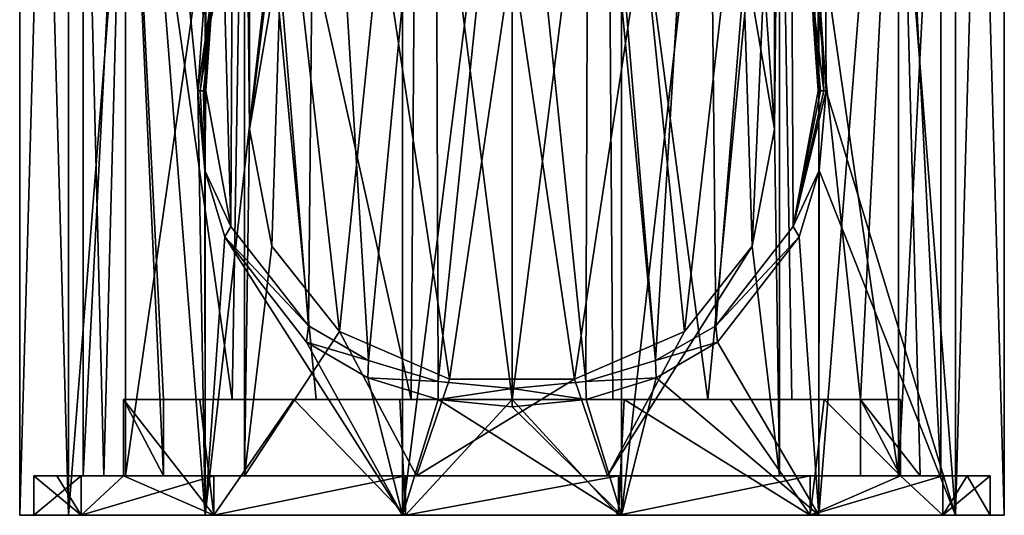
# Model space of a CAD drawing. Header units: millimetres. Extents: x -25 to 25, y -36 to 145.
# Tile 4 of 123: x -22 to 22, y 5 to 27. Entities that reach past the tile are written whole.
import ezdxf

# ---------------------------------------------------------------- set-up
doc = ezdxf.new("R2010")
doc.units = ezdxf.units.MM
doc.header["$LTSCALE"] = 65.185185
for name, color, linetype in [('318', 7, 'CONTINUOUS'), ('319', 7, 'CONTINUOUS'), ('320', 7, 'CONTINUOUS'), ('321', 7, 'CONTINUOUS'), ('325', 7, 'CONTINUOUS'), ('326', 7, 'CONTINUOUS'), ('327', 7, 'CONTINUOUS'), ('329', 7, 'CONTINUOUS'), ('330', 7, 'CONTINUOUS'), ('331', 7, 'CONTINUOUS'), ('332', 7, 'CONTINUOUS'), ('334', 7, 'CONTINUOUS'), ('335', 7, 'CONTINUOUS'), ('336', 7, 'CONTINUOUS'), ('337', 7, 'CONTINUOUS'), ('338', 7, 'CONTINUOUS'), ('339', 7, 'CONTINUOUS')]:
    doc.layers.add(name, color=color, linetype=linetype)

msp = doc.modelspace()

# ---------------------------------------------------------------- linework, layer by layer
at = {"layer": '318', "linetype": 'CONTINUOUS'}
for points in [[(-21.85, 6.4), (-20.8, 6.4, -6.693), (-19.686, 6.4, 9.481), (-21.85, 6.4)], [(-17.75, 6.4, -12.742), (-19.6, 6.4), (-20.8, 6.4, -6.693), (-17.75, 6.4, -12.742)], [(-20.8, 6.4, -6.693), (-19.6, 6.4), (-19.686, 6.4, 9.481), (-20.8, 6.4, -6.693)], [(-19.6, 6.4), (-17.659, 6.4, 8.504), (-19.686, 6.4, 9.481), (-19.6, 6.4)], [(-19.686, 6.4, 9.481), (-17.659, 6.4, 8.504), (-13.623, 6.4, 17.083), (-19.686, 6.4, 9.481)], [(-18.658, 6.4, -6.004), (-19.6, 6.4), (-17.75, 6.4, -12.742), (-18.658, 6.4, -6.004)], [(-15.922, 6.4, -11.43), (-18.658, 6.4, -6.004), (-17.75, 6.4, -12.742), (-15.922, 6.4, -11.43)], [(-17.659, 6.4, 8.504), (-12.22, 6.4, 15.324), (-13.623, 6.4, 17.083), (-17.659, 6.4, 8.504)], [(-13.623, 6.4, 17.083), (-12.22, 6.4, 15.324), (-4.862, 6.4, 21.302), (-13.623, 6.4, 17.083)], [(-12.22, 6.4, 15.324), (-4.361, 6.4, 19.109), (-4.862, 6.4, 21.302), (-12.22, 6.4, 15.324)], [(-4.361, 6.4, 19.109), (4.361, 6.4, 19.109), (-4.862, 6.4, 21.302), (-4.361, 6.4, 19.109)], [(-4.862, 6.4, 21.302), (4.361, 6.4, 19.109), (4.862, 6.4, 21.302), (-4.862, 6.4, 21.302)], [(4.361, 6.4, 19.109), (12.22, 6.4, 15.324), (4.862, 6.4, 21.302), (4.361, 6.4, 19.109)], [(4.862, 6.4, 21.302), (12.22, 6.4, 15.324), (13.623, 6.4, 17.083), (4.862, 6.4, 21.302)], [(12.22, 6.4, 15.324), (17.659, 6.4, 8.504), (13.623, 6.4, 17.083), (12.22, 6.4, 15.324)], [(13.623, 6.4, 17.083), (17.659, 6.4, 8.504), (19.686, 6.4, 9.481), (13.623, 6.4, 17.083)], [(15.922, 6.4, -11.43), (17.75, 6.4, -12.742), (18.658, 6.4, -6.004), (15.922, 6.4, -11.43)], [(17.659, 6.4, 8.504), (19.6, 6.4), (19.686, 6.4, 9.481), (17.659, 6.4, 8.504)], [(18.658, 6.4, -6.004), (17.75, 6.4, -12.742), (20.8, 6.4, -6.693), (18.658, 6.4, -6.004)], [(19.6, 6.4), (18.658, 6.4, -6.004), (20.8, 6.4, -6.693), (19.6, 6.4)], [(19.686, 6.4, 9.481), (19.6, 6.4), (20.8, 6.4, -6.693), (19.686, 6.4, 9.481)], [(21.85, 6.4), (19.686, 6.4, 9.481), (20.8, 6.4, -6.693), (21.85, 6.4)]]:
    msp.add_3dface(points, dxfattribs=at)
at = {"layer": '319', "linetype": 'CONTINUOUS'}
for points in [[(-17.75, 9.9, -12.742), (-17.75, 6.4, -12.742), (-13.623, 4.6, -17.083), (-17.75, 9.9, -12.742)], [(-14.261, 9.9, -16.554), (-17.75, 9.9, -12.742), (-13.623, 4.6, -17.083), (-14.261, 9.9, -16.554)], [(-9.975, 9.9, -19.44), (-14.261, 9.9, -16.554), (-13.623, 4.6, -17.083), (-9.975, 9.9, -19.44)], [(-4.862, 4.6, -21.302), (-9.975, 9.9, -19.44), (-13.623, 4.6, -17.083), (-4.862, 4.6, -21.302)], [(-5.131, 9.9, -21.239), (-9.975, 9.9, -19.44), (-4.862, 4.6, -21.302), (-5.131, 9.9, -21.239)], [(0, 9.9, -21.85), (-5.131, 9.9, -21.239), (-4.862, 4.6, -21.302), (0, 9.9, -21.85)], [(4.862, 4.6, -21.302), (0, 9.9, -21.85), (-4.862, 4.6, -21.302), (4.862, 4.6, -21.302)], [(5.131, 9.9, -21.239), (0, 9.9, -21.85), (4.862, 4.6, -21.302), (5.131, 9.9, -21.239)], [(13.623, 4.6, -17.083), (5.131, 9.9, -21.239), (4.862, 4.6, -21.302), (13.623, 4.6, -17.083)], [(9.975, 9.9, -19.44), (5.131, 9.9, -21.239), (13.623, 4.6, -17.083), (9.975, 9.9, -19.44)], [(14.261, 9.9, -16.554), (9.975, 9.9, -19.44), (13.623, 4.6, -17.083), (14.261, 9.9, -16.554)], [(17.75, 6.4, -12.742), (14.261, 9.9, -16.554), (13.623, 4.6, -17.083), (17.75, 6.4, -12.742)], [(14.261, 9.9, -16.554), (17.75, 6.4, -12.742), (17.75, 9.9, -12.742), (14.261, 9.9, -16.554)], [(-20.8, 6.4, -6.693), (-21.85, 6.4), (-19.686, 4.6, -9.481), (-20.8, 6.4, -6.693)], [(-19.686, 4.6, -9.481), (-21.85, 6.4), (-21.85, 4.6), (-19.686, 4.6, -9.481)], [(-17.75, 6.4, -12.742), (-20.8, 6.4, -6.693), (-19.686, 4.6, -9.481), (-17.75, 6.4, -12.742)], [(-13.623, 4.6, -17.083), (-17.75, 6.4, -12.742), (-19.686, 4.6, -9.481), (-13.623, 4.6, -17.083)], [(19.686, 4.6, -9.481), (17.75, 6.4, -12.742), (13.623, 4.6, -17.083), (19.686, 4.6, -9.481)], [(20.8, 6.4, -6.693), (17.75, 6.4, -12.742), (19.686, 4.6, -9.481), (20.8, 6.4, -6.693)], [(21.85, 4.6), (20.8, 6.4, -6.693), (19.686, 4.6, -9.481), (21.85, 4.6)], [(21.85, 6.4), (20.8, 6.4, -6.693), (21.85, 4.6), (21.85, 6.4)]]:
    msp.add_3dface(points, dxfattribs=at)
at = {"layer": '320', "linetype": 'CONTINUOUS'}
for points in [[(-20.272, 4.6, -9.763), (-21.85, 4.6), (-22.5, 4.6), (-20.272, 4.6, -9.763)], [(-22.5, 4.6), (-21.85, 4.6), (-19.686, 4.6, 9.481), (-22.5, 4.6)], [(-20.272, 4.6, 9.763), (-22.5, 4.6), (-19.686, 4.6, 9.481), (-20.272, 4.6, 9.763)], [(-19.686, 4.6, -9.481), (-21.85, 4.6), (-20.272, 4.6, -9.763), (-19.686, 4.6, -9.481)], [(-13.623, 4.6, -17.083), (-19.686, 4.6, -9.481), (-20.272, 4.6, -9.763), (-13.623, 4.6, -17.083)], [(-14.028, 4.6, -17.591), (-13.623, 4.6, -17.083), (-20.272, 4.6, -9.763), (-14.028, 4.6, -17.591)], [(-14.028, 4.6, 17.591), (-20.272, 4.6, 9.763), (-13.623, 4.6, 17.083), (-14.028, 4.6, 17.591)], [(-13.623, 4.6, 17.083), (-20.272, 4.6, 9.763), (-19.686, 4.6, 9.481), (-13.623, 4.6, 17.083)], [(-4.862, 4.6, -21.302), (-13.623, 4.6, -17.083), (-14.028, 4.6, -17.591), (-4.862, 4.6, -21.302)], [(-5.007, 4.6, -21.936), (-4.862, 4.6, -21.302), (-14.028, 4.6, -17.591), (-5.007, 4.6, -21.936)], [(-5.007, 4.6, 21.936), (-14.028, 4.6, 17.591), (-4.862, 4.6, 21.302), (-5.007, 4.6, 21.936)], [(-4.862, 4.6, 21.302), (-14.028, 4.6, 17.591), (-13.623, 4.6, 17.083), (-4.862, 4.6, 21.302)], [(4.862, 4.6, -21.302), (-4.862, 4.6, -21.302), (-5.007, 4.6, -21.936), (4.862, 4.6, -21.302)], [(5.007, 4.6, -21.936), (4.862, 4.6, -21.302), (-5.007, 4.6, -21.936), (5.007, 4.6, -21.936)], [(5.007, 4.6, 21.936), (-5.007, 4.6, 21.936), (-4.862, 4.6, 21.302), (5.007, 4.6, 21.936)], [(4.862, 4.6, 21.302), (5.007, 4.6, 21.936), (-4.862, 4.6, 21.302), (4.862, 4.6, 21.302)], [(13.623, 4.6, -17.083), (4.862, 4.6, -21.302), (14.028, 4.6, -17.591), (13.623, 4.6, -17.083)], [(14.028, 4.6, -17.591), (4.862, 4.6, -21.302), (5.007, 4.6, -21.936), (14.028, 4.6, -17.591)], [(14.028, 4.6, 17.591), (5.007, 4.6, 21.936), (4.862, 4.6, 21.302), (14.028, 4.6, 17.591)], [(13.623, 4.6, 17.083), (14.028, 4.6, 17.591), (4.862, 4.6, 21.302), (13.623, 4.6, 17.083)], [(19.686, 4.6, -9.481), (13.623, 4.6, -17.083), (20.272, 4.6, -9.763), (19.686, 4.6, -9.481)], [(20.272, 4.6, -9.763), (13.623, 4.6, -17.083), (14.028, 4.6, -17.591), (20.272, 4.6, -9.763)], [(20.272, 4.6, 9.763), (14.028, 4.6, 17.591), (13.623, 4.6, 17.083), (20.272, 4.6, 9.763)], [(19.686, 4.6, 9.481), (20.272, 4.6, 9.763), (13.623, 4.6, 17.083), (19.686, 4.6, 9.481)], [(21.85, 4.6), (19.686, 4.6, -9.481), (22.5, 4.6), (21.85, 4.6)], [(21.85, 4.6), (20.272, 4.6, 9.763), (19.686, 4.6, 9.481), (21.85, 4.6)], [(22.5, 4.6), (19.686, 4.6, -9.481), (20.272, 4.6, -9.763), (22.5, 4.6)], [(21.85, 4.6), (22.5, 4.6), (20.272, 4.6, 9.763), (21.85, 4.6)]]:
    msp.add_3dface(points, dxfattribs=at)
at = {"layer": '321', "linetype": 'CONTINUOUS'}
for points in [[(-20.272, 4.6, -9.763), (-22.5, 4.6), (-20.272, 83.9, -9.763), (-20.272, 4.6, -9.763)], [(-20.272, 83.9, -9.763), (-22.5, 4.6), (-22.5, 83.9), (-20.272, 83.9, -9.763)], [(-14.028, 4.6, -17.591), (-20.272, 4.6, -9.763), (-14.028, 83.9, -17.591), (-14.028, 4.6, -17.591)], [(-14.028, 83.9, -17.591), (-20.272, 4.6, -9.763), (-20.272, 83.9, -9.763), (-14.028, 83.9, -17.591)], [(-5.007, 4.6, -21.936), (-14.028, 4.6, -17.591), (-5.007, 83.9, -21.936), (-5.007, 4.6, -21.936)], [(-5.007, 83.9, -21.936), (-14.028, 4.6, -17.591), (-14.028, 83.9, -17.591), (-5.007, 83.9, -21.936)], [(5.007, 4.6, -21.936), (-5.007, 4.6, -21.936), (5.007, 83.9, -21.936), (5.007, 4.6, -21.936)], [(5.007, 83.9, -21.936), (-5.007, 4.6, -21.936), (-5.007, 83.9, -21.936), (5.007, 83.9, -21.936)], [(14.028, 4.6, -17.591), (5.007, 4.6, -21.936), (14.028, 83.9, -17.591), (14.028, 4.6, -17.591)], [(14.028, 83.9, -17.591), (5.007, 4.6, -21.936), (5.007, 83.9, -21.936), (14.028, 83.9, -17.591)], [(20.272, 4.6, -9.763), (14.028, 4.6, -17.591), (20.272, 83.9, -9.763), (20.272, 4.6, -9.763)], [(20.272, 83.9, -9.763), (14.028, 4.6, -17.591), (14.028, 83.9, -17.591), (20.272, 83.9, -9.763)], [(22.5, 4.6), (20.272, 4.6, -9.763), (22.5, 83.9), (22.5, 4.6)], [(22.5, 83.9), (20.272, 4.6, -9.763), (20.272, 83.9, -9.763), (22.5, 83.9)]]:
    msp.add_3dface(points, dxfattribs=at)
at = {"layer": '325', "linetype": 'CONTINUOUS'}
for points in [[(-19.6, 6.4), (-18.658, 6.4, -6.004), (-19.6, 44.2), (-19.6, 6.4)], [(-19.6, 44.2), (-18.658, 6.4, -6.004), (-17.659, 44.2, -8.504), (-19.6, 44.2)], [(-18.658, 6.4, -6.004), (-15.922, 6.4, -11.43), (-17.659, 44.2, -8.504), (-18.658, 6.4, -6.004)], [(-15.922, 6.4, -11.43), (-15.922, 9.9, -11.43), (-17.659, 44.2, -8.504), (-15.922, 6.4, -11.43)], [(-15.922, 9.9, -11.43), (-12.793, 9.9, -14.849), (-17.659, 44.2, -8.504), (-15.922, 9.9, -11.43)], [(-17.659, 44.2, -8.504), (-12.793, 9.9, -14.849), (-12.22, 44.2, -15.324), (-17.659, 44.2, -8.504)], [(-12.793, 9.9, -14.849), (-8.948, 9.9, -17.438), (-12.22, 44.2, -15.324), (-12.793, 9.9, -14.849)], [(-8.948, 9.9, -17.438), (-4.603, 9.9, -19.052), (-12.22, 44.2, -15.324), (-8.948, 9.9, -17.438)], [(-12.22, 44.2, -15.324), (-4.603, 9.9, -19.052), (-4.361, 44.2, -19.109), (-12.22, 44.2, -15.324)], [(-4.603, 9.9, -19.052), (0, 9.9, -19.6), (-4.361, 44.2, -19.109), (-4.603, 9.9, -19.052)], [(-4.361, 44.2, -19.109), (0, 9.9, -19.6), (4.361, 44.2, -19.109), (-4.361, 44.2, -19.109)], [(0, 9.9, -19.6), (4.603, 9.9, -19.052), (4.361, 44.2, -19.109), (0, 9.9, -19.6)], [(4.603, 9.9, -19.052), (8.948, 9.9, -17.438), (4.361, 44.2, -19.109), (4.603, 9.9, -19.052)], [(4.361, 44.2, -19.109), (8.948, 9.9, -17.438), (12.22, 44.2, -15.324), (4.361, 44.2, -19.109)], [(8.948, 9.9, -17.438), (12.793, 9.9, -14.849), (12.22, 44.2, -15.324), (8.948, 9.9, -17.438)], [(12.793, 9.9, -14.849), (15.922, 9.9, -11.43), (12.22, 44.2, -15.324), (12.793, 9.9, -14.849)], [(12.22, 44.2, -15.324), (15.922, 9.9, -11.43), (17.659, 44.2, -8.504), (12.22, 44.2, -15.324)], [(15.922, 9.9, -11.43), (18.658, 6.4, -6.004), (17.659, 44.2, -8.504), (15.922, 9.9, -11.43)], [(18.658, 6.4, -6.004), (19.6, 6.4), (17.659, 44.2, -8.504), (18.658, 6.4, -6.004)], [(17.659, 44.2, -8.504), (19.6, 6.4), (19.6, 44.2), (17.659, 44.2, -8.504)], [(15.922, 6.4, -11.43), (18.658, 6.4, -6.004), (15.922, 9.9, -11.43), (15.922, 6.4, -11.43)]]:
    msp.add_3dface(points, dxfattribs=at)
at = {"layer": '326', "linetype": 'CONTINUOUS'}
for points in [[(-21.85, 6.4), (-19.686, 6.4, 9.481), (-21.85, 4.6), (-21.85, 6.4)], [(-21.85, 4.6), (-19.686, 6.4, 9.481), (-19.686, 4.6, 9.481), (-21.85, 4.6)], [(-19.686, 6.4, 9.481), (-13.623, 6.4, 17.083), (-19.686, 4.6, 9.481), (-19.686, 6.4, 9.481)], [(-13.623, 6.4, 17.083), (-13.623, 4.6, 17.083), (-19.686, 4.6, 9.481), (-13.623, 6.4, 17.083)], [(-13.623, 6.4, 17.083), (-4.862, 6.4, 21.302), (-13.623, 4.6, 17.083), (-13.623, 6.4, 17.083)], [(-4.862, 6.4, 21.302), (-4.862, 4.6, 21.302), (-13.623, 4.6, 17.083), (-4.862, 6.4, 21.302)], [(-4.862, 6.4, 21.302), (4.862, 6.4, 21.302), (-4.862, 4.6, 21.302), (-4.862, 6.4, 21.302)], [(4.862, 6.4, 21.302), (4.862, 4.6, 21.302), (-4.862, 4.6, 21.302), (4.862, 6.4, 21.302)], [(4.862, 6.4, 21.302), (13.623, 6.4, 17.083), (4.862, 4.6, 21.302), (4.862, 6.4, 21.302)], [(13.623, 6.4, 17.083), (13.623, 4.6, 17.083), (4.862, 4.6, 21.302), (13.623, 6.4, 17.083)], [(13.623, 6.4, 17.083), (19.686, 6.4, 9.481), (13.623, 4.6, 17.083), (13.623, 6.4, 17.083)], [(19.686, 6.4, 9.481), (19.686, 4.6, 9.481), (13.623, 4.6, 17.083), (19.686, 6.4, 9.481)], [(19.686, 6.4, 9.481), (21.85, 6.4), (19.686, 4.6, 9.481), (19.686, 6.4, 9.481)], [(21.85, 6.4), (21.85, 4.6), (19.686, 4.6, 9.481), (21.85, 6.4)]]:
    msp.add_3dface(points, dxfattribs=at)
at = {"layer": '327', "linetype": 'CONTINUOUS'}
for points in [[(-22.5, 4.6), (-20.272, 4.6, 9.763), (-22.5, 83.9), (-22.5, 4.6)], [(-22.5, 83.9), (-20.272, 4.6, 9.763), (-20.272, 83.9, 9.763), (-22.5, 83.9)], [(-20.272, 4.6, 9.763), (-14.028, 4.6, 17.591), (-20.272, 83.9, 9.763), (-20.272, 4.6, 9.763)], [(-20.272, 83.9, 9.763), (-14.028, 4.6, 17.591), (-14.362, 24.013, 17.32), (-20.272, 83.9, 9.763)], [(-14.117, 27.482, 17.521), (-20.272, 83.9, 9.763), (-14.362, 24.013, 17.32), (-14.117, 27.482, 17.521)], [(20.272, 4.6, 9.763), (20.272, 83.9, 9.763), (14.028, 83.9, 17.591), (20.272, 4.6, 9.763)], [(20.272, 4.6, 9.763), (14.028, 83.9, 17.591), (14.362, 24.013, 17.32), (20.272, 4.6, 9.763)], [(14.362, 24.013, 17.32), (14.028, 83.9, 17.591), (14.116, 27.484, 17.521), (14.362, 24.013, 17.32)], [(20.272, 4.6, 9.763), (22.5, 4.6), (20.272, 83.9, 9.763), (20.272, 4.6, 9.763)], [(22.5, 4.6), (22.5, 83.9), (20.272, 83.9, 9.763), (22.5, 4.6)], [(-14.362, 24.013, 17.32), (-14.028, 4.6, 17.591), (-14.038, 20.376, 17.584), (-14.362, 24.013, 17.32)], [(20.272, 4.6, 9.763), (14.362, 24.013, 17.32), (14.038, 20.379, 17.583), (20.272, 4.6, 9.763)], [(-14.038, 20.376, 17.584), (-14.028, 4.6, 17.591), (-13.125, 17.339, 18.276), (-14.038, 20.376, 17.584)], [(13.126, 17.342, 18.275), (14.028, 4.6, 17.591), (14.038, 20.379, 17.583), (13.126, 17.342, 18.275)], [(14.028, 4.6, 17.591), (20.272, 4.6, 9.763), (14.038, 20.379, 17.583), (14.028, 4.6, 17.591)], [(-14.028, 4.6, 17.591), (-5.007, 4.6, 21.936), (-13.125, 17.339, 18.276), (-14.028, 4.6, 17.591)], [(-13.125, 17.339, 18.276), (-5.007, 4.6, 21.936), (-9.39, 12.525, 20.447), (-13.125, 17.339, 18.276)], [(9.393, 12.527, 20.446), (14.028, 4.6, 17.591), (13.126, 17.342, 18.275), (9.393, 12.527, 20.446)], [(-9.39, 12.525, 20.447), (-5.007, 4.6, 21.936), (-6.582, 10.887, 21.516), (-9.39, 12.525, 20.447)], [(6.585, 10.888, 21.515), (14.028, 4.6, 17.591), (9.393, 12.527, 20.446), (6.585, 10.888, 21.515)], [(-6.582, 10.887, 21.516), (-5.007, 4.6, 21.936), (-3.38, 9.897, 22.245), (-6.582, 10.887, 21.516)], [(3.383, 9.897, 22.244), (5.007, 4.6, 21.936), (6.585, 10.888, 21.515), (3.383, 9.897, 22.244)], [(5.007, 4.6, 21.936), (14.028, 4.6, 17.591), (6.585, 10.888, 21.515), (5.007, 4.6, 21.936)], [(-5.007, 4.6, 21.936), (5.007, 4.6, 21.936), (-3.38, 9.897, 22.245), (-5.007, 4.6, 21.936)], [(-3.38, 9.897, 22.245), (5.007, 4.6, 21.936), (0.002, 9.568, 22.5), (-3.38, 9.897, 22.245)], [(0.002, 9.568, 22.5), (5.007, 4.6, 21.936), (3.383, 9.897, 22.244), (0.002, 9.568, 22.5)]]:
    msp.add_3dface(points, dxfattribs=at)
at = {"layer": '329', "linetype": 'CONTINUOUS'}
for points in [[(-17.659, 6.4, 8.504), (-19.6, 6.4), (-17.659, 44.2, 8.504), (-17.659, 6.4, 8.504)], [(-19.6, 6.4), (-19.6, 44.2), (-17.659, 44.2, 8.504), (-19.6, 6.4)], [(-12.22, 6.4, 15.324), (-17.659, 6.4, 8.504), (-12.22, 44.2, 15.324), (-12.22, 6.4, 15.324)], [(-12.22, 44.2, 15.324), (-17.659, 6.4, 8.504), (-17.659, 44.2, 8.504), (-12.22, 44.2, 15.324)], [(-12.22, 6.4, 15.324), (-12.22, 44.2, 15.324), (-12, 22.264, 15.497), (-12.22, 6.4, 15.324)], [(-12, 22.264, 15.497), (-12.22, 44.2, 15.324), (-10.845, 29.017, 16.326), (-12, 22.264, 15.497)], [(10.845, 29.017, 16.326), (12.22, 44.2, 15.324), (12, 22.264, 15.497), (10.845, 29.017, 16.326)], [(12.22, 44.2, 15.324), (12.22, 6.4, 15.324), (12, 22.264, 15.497), (12.22, 44.2, 15.324)], [(17.659, 6.4, 8.504), (12.22, 6.4, 15.324), (12.22, 44.2, 15.324), (17.659, 6.4, 8.504)], [(17.659, 44.2, 8.504), (17.659, 6.4, 8.504), (12.22, 44.2, 15.324), (17.659, 44.2, 8.504)], [(19.6, 6.4), (17.659, 6.4, 8.504), (19.6, 44.2), (19.6, 6.4)], [(19.6, 44.2), (17.659, 6.4, 8.504), (17.659, 44.2, 8.504), (19.6, 44.2)], [(-12.22, 6.4, 15.324), (-12, 22.264, 15.497), (-10.976, 16.913, 16.238), (-12.22, 6.4, 15.324)], [(12, 22.264, 15.497), (12.22, 6.4, 15.324), (10.976, 16.913, 16.238), (12, 22.264, 15.497)], [(-7.888, 13.005, 17.943), (-12.22, 6.4, 15.324), (-10.976, 16.913, 16.238), (-7.888, 13.005, 17.943)], [(12.22, 6.4, 15.324), (4.361, 6.4, 19.109), (10.976, 16.913, 16.238), (12.22, 6.4, 15.324)], [(10.976, 16.913, 16.238), (4.361, 6.4, 19.109), (7.889, 13.006, 17.942), (10.976, 16.913, 16.238)], [(-4.361, 6.4, 19.109), (-12.22, 6.4, 15.324), (-7.888, 13.005, 17.943), (-4.361, 6.4, 19.109)], [(-2.858, 10.832, 19.391), (-4.361, 6.4, 19.109), (-7.888, 13.005, 17.943), (-2.858, 10.832, 19.391)], [(7.889, 13.006, 17.942), (4.361, 6.4, 19.109), (2.858, 10.832, 19.39), (7.889, 13.006, 17.942)], [(4.361, 6.4, 19.109), (-4.361, 6.4, 19.109), (2.858, 10.832, 19.39), (4.361, 6.4, 19.109)], [(2.858, 10.832, 19.39), (-4.361, 6.4, 19.109), (-2.858, 10.832, 19.391), (2.858, 10.832, 19.39)]]:
    msp.add_3dface(points, dxfattribs=at)
at = {"layer": '330', "linetype": 'CONTINUOUS'}
for points in [[(-17.75, 9.9, -12.742), (-14.261, 9.9, -16.554), (-15.922, 9.9, -11.43), (-17.75, 9.9, -12.742)], [(-14.261, 9.9, -16.554), (-12.793, 9.9, -14.849), (-15.922, 9.9, -11.43), (-14.261, 9.9, -16.554)], [(-14.261, 9.9, -16.554), (-9.975, 9.9, -19.44), (-12.793, 9.9, -14.849), (-14.261, 9.9, -16.554)], [(-9.975, 9.9, -19.44), (-8.948, 9.9, -17.438), (-12.793, 9.9, -14.849), (-9.975, 9.9, -19.44)], [(-9.975, 9.9, -19.44), (-5.131, 9.9, -21.239), (-8.948, 9.9, -17.438), (-9.975, 9.9, -19.44)], [(-5.131, 9.9, -21.239), (-4.603, 9.9, -19.052), (-8.948, 9.9, -17.438), (-5.131, 9.9, -21.239)], [(-5.131, 9.9, -21.239), (0, 9.9, -21.85), (-4.603, 9.9, -19.052), (-5.131, 9.9, -21.239)], [(0, 9.9, -21.85), (0, 9.9, -19.6), (-4.603, 9.9, -19.052), (0, 9.9, -21.85)], [(0, 9.9, -21.85), (5.131, 9.9, -21.239), (0, 9.9, -19.6), (0, 9.9, -21.85)], [(5.131, 9.9, -21.239), (4.603, 9.9, -19.052), (0, 9.9, -19.6), (5.131, 9.9, -21.239)], [(5.131, 9.9, -21.239), (8.948, 9.9, -17.438), (4.603, 9.9, -19.052), (5.131, 9.9, -21.239)], [(5.131, 9.9, -21.239), (9.975, 9.9, -19.44), (8.948, 9.9, -17.438), (5.131, 9.9, -21.239)], [(9.975, 9.9, -19.44), (12.793, 9.9, -14.849), (8.948, 9.9, -17.438), (9.975, 9.9, -19.44)], [(9.975, 9.9, -19.44), (14.261, 9.9, -16.554), (12.793, 9.9, -14.849), (9.975, 9.9, -19.44)], [(14.261, 9.9, -16.554), (15.922, 9.9, -11.43), (12.793, 9.9, -14.849), (14.261, 9.9, -16.554)], [(14.261, 9.9, -16.554), (17.75, 9.9, -12.742), (15.922, 9.9, -11.43), (14.261, 9.9, -16.554)]]:
    msp.add_3dface(points, dxfattribs=at)
at = {"layer": '331', "linetype": 'CONTINUOUS'}
for points in [[(17.75, 6.4, -12.742), (15.922, 6.4, -11.43), (15.922, 9.9, -11.43), (17.75, 6.4, -12.742)], [(17.75, 9.9, -12.742), (17.75, 6.4, -12.742), (15.922, 9.9, -11.43), (17.75, 9.9, -12.742)]]:
    msp.add_3dface(points, dxfattribs=at)
at = {"layer": '332', "linetype": 'CONTINUOUS'}
for points in [[(-15.922, 6.4, -11.43), (-17.75, 6.4, -12.742), (-17.75, 9.9, -12.742), (-15.922, 6.4, -11.43)], [(-15.922, 6.4, -11.43), (-17.75, 9.9, -12.742), (-15.922, 9.9, -11.43), (-15.922, 6.4, -11.43)]]:
    msp.add_3dface(points, dxfattribs=at)
at = {"layer": '334', "linetype": 'CONTINUOUS'}
for points in [[(-14, 59.732, 71.046), (-12.124, 65.535, 67.131), (-14, 24.013, 18.09), (-14, 59.732, 71.046)], [(-14, 24.013, 18.09), (-12.124, 65.535, 67.131), (-13.769, 27.275, 18.394), (-14, 24.013, 18.09)], [(-13.769, 27.275, 18.394), (-12.124, 65.535, 67.131), (-12.942, 31.19, 19.186), (-13.769, 27.275, 18.394)], [(14, 59.732, 71.046), (14, 24.013, 18.09), (13.768, 27.276, 18.394), (14, 59.732, 71.046)]]:
    msp.add_3dface(points, dxfattribs=at)
at = {"layer": '335', "linetype": 'CONTINUOUS'}
for points in [[(-12.67, 54.795, 74.376), (-14, 59.732, 71.046), (-12.852, 17.809, 18.821), (-12.67, 54.795, 74.376)], [(-14, 59.732, 71.046), (-14, 24.013, 18.09), (-12.852, 17.809, 18.821), (-14, 59.732, 71.046)], [(14, 59.732, 71.046), (12.67, 54.795, 74.376), (14, 24.013, 18.09), (14, 59.732, 71.046)], [(-9.308, 13.268, 20.861), (-12.67, 54.795, 74.376), (-12.852, 17.809, 18.821), (-9.308, 13.268, 20.861)], [(-8.933, 50.795, 77.074), (-12.67, 54.795, 74.376), (-9.308, 13.268, 20.861), (-8.933, 50.795, 77.074)], [(12.67, 54.795, 74.376), (8.933, 50.795, 77.074), (9.31, 13.269, 20.86), (12.67, 54.795, 74.376)], [(12.853, 17.811, 18.821), (12.67, 54.795, 74.376), (9.31, 13.269, 20.86), (12.853, 17.811, 18.821)], [(14, 24.013, 18.09), (12.67, 54.795, 74.376), (12.853, 17.811, 18.821), (14, 24.013, 18.09)], [(-6.554, 11.682, 21.932), (-8.933, 50.795, 77.074), (-9.308, 13.268, 20.861), (-6.554, 11.682, 21.932)], [(-3.5, 44.02, 71.994), (-8.933, 50.795, 77.074), (-6.554, 11.682, 21.932), (-3.5, 44.02, 71.994)], [(8.933, 50.795, 77.074), (3.5, 48.494, 78.626), (6.556, 11.683, 21.932), (8.933, 50.795, 77.074)], [(9.31, 13.269, 20.86), (8.933, 50.795, 77.074), (6.556, 11.683, 21.932), (9.31, 13.269, 20.86)], [(3.5, 48.494, 78.626), (3.5, 44.02, 71.994), (6.556, 11.683, 21.932), (3.5, 48.494, 78.626)], [(-3.373, 10.717, 22.678), (-3.5, 44.02, 71.994), (-6.554, 11.682, 21.932), (-3.373, 10.717, 22.678)], [(0, 43.652, 72.242), (-3.5, 44.02, 71.994), (-3.373, 10.717, 22.678), (0, 43.652, 72.242)], [(0.001, 10.397, 22.941), (0, 43.652, 72.242), (-3.373, 10.717, 22.678), (0.001, 10.397, 22.941)], [(3.5, 44.02, 71.994), (0, 43.652, 72.242), (3.374, 10.718, 22.678), (3.5, 44.02, 71.994)], [(3.374, 10.718, 22.678), (0, 43.652, 72.242), (0.001, 10.397, 22.941), (3.374, 10.718, 22.678)], [(6.556, 11.683, 21.932), (3.5, 44.02, 71.994), (3.374, 10.718, 22.678), (6.556, 11.683, 21.932)]]:
    msp.add_3dface(points, dxfattribs=at)
at = {"layer": '336', "linetype": 'CONTINUOUS'}
for points in [[(-12, 22.264, 15.497), (-12, 40.16, 42.03), (-10.392, 35.185, 45.385), (-12, 22.264, 15.497)], [(12, 40.16, 42.03), (10.976, 16.913, 16.238), (10.392, 35.185, 45.385), (12, 40.16, 42.03)], [(12, 22.264, 15.497), (10.976, 16.913, 16.238), (12, 40.16, 42.03), (12, 22.264, 15.497)], [(-10.976, 16.913, 16.238), (-12, 22.264, 15.497), (-10.392, 35.185, 45.385), (-10.976, 16.913, 16.238)], [(-7.888, 13.005, 17.943), (-10.976, 16.913, 16.238), (-10.392, 35.185, 45.385), (-7.888, 13.005, 17.943)], [(-6, 31.544, 47.841), (-7.888, 13.005, 17.943), (-10.392, 35.185, 45.385), (-6, 31.544, 47.841)], [(10.392, 35.185, 45.385), (7.889, 13.006, 17.942), (6, 31.544, 47.841), (10.392, 35.185, 45.385)], [(10.976, 16.913, 16.238), (7.889, 13.006, 17.942), (10.392, 35.185, 45.385), (10.976, 16.913, 16.238)], [(-2.858, 10.832, 19.391), (-7.888, 13.005, 17.943), (-6, 31.544, 47.841), (-2.858, 10.832, 19.391)], [(0, 30.211, 48.74), (-2.858, 10.832, 19.391), (-6, 31.544, 47.841), (0, 30.211, 48.74)], [(6, 31.544, 47.841), (2.858, 10.832, 19.39), (0, 30.211, 48.74), (6, 31.544, 47.841)], [(7.889, 13.006, 17.942), (2.858, 10.832, 19.39), (6, 31.544, 47.841), (7.889, 13.006, 17.942)], [(2.858, 10.832, 19.39), (-2.858, 10.832, 19.391), (0, 30.211, 48.74), (2.858, 10.832, 19.39)]]:
    msp.add_3dface(points, dxfattribs=at)
at = {"layer": '337', "linetype": 'CONTINUOUS'}
for points in [[(10.845, 29.017, 16.326), (12, 22.264, 15.497), (10.392, 45.134, 38.674), (10.845, 29.017, 16.326)], [(12, 22.264, 15.497), (12, 40.16, 42.03), (10.392, 45.134, 38.674), (12, 22.264, 15.497)], [(-12, 22.264, 15.497), (-10.845, 29.017, 16.326), (-12, 40.16, 42.03), (-12, 22.264, 15.497)]]:
    msp.add_3dface(points, dxfattribs=at)
at = {"layer": '338', "linetype": 'CONTINUOUS'}
for points in [[(-14.362, 24.013, 17.32), (-14.038, 20.376, 17.584), (-14.249, 24.013, 17.43), (-14.362, 24.013, 17.32)], [(-14.249, 24.013, 17.43), (-14.038, 20.376, 17.584), (-14.095, 24.013, 17.665), (-14.249, 24.013, 17.43)], [(-14.038, 20.376, 17.584), (-14, 24.013, 18.09), (-14.095, 24.013, 17.665), (-14.038, 20.376, 17.584)], [(-14, 24.013, 18.09), (-14.038, 20.376, 17.584), (-12.852, 17.809, 18.821), (-14, 24.013, 18.09)], [(14.038, 20.379, 17.583), (14.362, 24.013, 17.32), (12.853, 17.811, 18.821), (14.038, 20.379, 17.583)], [(12.853, 17.811, 18.821), (14.362, 24.013, 17.32), (14.249, 24.013, 17.43), (12.853, 17.811, 18.821)], [(14, 24.013, 18.09), (12.853, 17.811, 18.821), (14.095, 24.013, 17.665), (14, 24.013, 18.09)], [(14.095, 24.013, 17.665), (12.853, 17.811, 18.821), (14.249, 24.013, 17.43), (14.095, 24.013, 17.665)], [(-14.038, 20.376, 17.584), (-13.125, 17.339, 18.276), (-12.852, 17.809, 18.821), (-14.038, 20.376, 17.584)], [(13.126, 17.342, 18.275), (14.038, 20.379, 17.583), (12.853, 17.811, 18.821), (13.126, 17.342, 18.275)], [(-13.125, 17.339, 18.276), (-9.308, 13.268, 20.861), (-12.852, 17.809, 18.821), (-13.125, 17.339, 18.276)], [(13.126, 17.342, 18.275), (12.853, 17.811, 18.821), (9.31, 13.269, 20.86), (13.126, 17.342, 18.275)], [(-13.125, 17.339, 18.276), (-9.39, 12.525, 20.447), (-9.308, 13.268, 20.861), (-13.125, 17.339, 18.276)], [(9.393, 12.527, 20.446), (13.126, 17.342, 18.275), (9.31, 13.269, 20.86), (9.393, 12.527, 20.446)], [(-9.39, 12.525, 20.447), (-6.554, 11.682, 21.932), (-9.308, 13.268, 20.861), (-9.39, 12.525, 20.447)], [(9.393, 12.527, 20.446), (9.31, 13.269, 20.86), (6.556, 11.683, 21.932), (9.393, 12.527, 20.446)], [(-9.39, 12.525, 20.447), (-6.582, 10.887, 21.516), (-6.554, 11.682, 21.932), (-9.39, 12.525, 20.447)], [(6.585, 10.888, 21.515), (9.393, 12.527, 20.446), (6.556, 11.683, 21.932), (6.585, 10.888, 21.515)], [(-6.582, 10.887, 21.516), (-3.373, 10.717, 22.678), (-6.554, 11.682, 21.932), (-6.582, 10.887, 21.516)], [(6.585, 10.888, 21.515), (6.556, 11.683, 21.932), (3.374, 10.718, 22.678), (6.585, 10.888, 21.515)], [(-6.582, 10.887, 21.516), (-3.38, 9.897, 22.245), (-3.373, 10.717, 22.678), (-6.582, 10.887, 21.516)], [(3.383, 9.897, 22.244), (6.585, 10.888, 21.515), (3.374, 10.718, 22.678), (3.383, 9.897, 22.244)], [(-3.38, 9.897, 22.245), (0.001, 10.397, 22.941), (-3.373, 10.717, 22.678), (-3.38, 9.897, 22.245)], [(-3.38, 9.897, 22.245), (0.002, 9.568, 22.5), (0.001, 10.397, 22.941), (-3.38, 9.897, 22.245)], [(3.383, 9.897, 22.244), (3.374, 10.718, 22.678), (0.001, 10.397, 22.941), (3.383, 9.897, 22.244)], [(0.002, 9.568, 22.5), (3.383, 9.897, 22.244), (0.001, 10.397, 22.941), (0.002, 9.568, 22.5)]]:
    msp.add_3dface(points, dxfattribs=at)
at = {"layer": '339', "linetype": 'CONTINUOUS'}
for points in [[(-13.769, 27.275, 18.394), (-12.942, 31.19, 19.186), (-13.678, 28.755, 17.941), (-13.769, 27.275, 18.394)], [(-14.117, 27.482, 17.521), (-14.362, 24.013, 17.32), (-13.678, 28.755, 17.941), (-14.117, 27.482, 17.521)], [(-14.362, 24.013, 17.32), (-14.249, 24.013, 17.43), (-13.678, 28.755, 17.941), (-14.362, 24.013, 17.32)], [(-14.249, 24.013, 17.43), (-13.769, 27.275, 18.394), (-13.678, 28.755, 17.941), (-14.249, 24.013, 17.43)], [(14.249, 24.013, 17.43), (14.116, 27.484, 17.521), (13.678, 28.755, 17.94), (14.249, 24.013, 17.43)], [(13.768, 27.276, 18.394), (14, 24.013, 18.09), (13.678, 28.755, 17.94), (13.768, 27.276, 18.394)], [(14, 24.013, 18.09), (14.095, 24.013, 17.665), (13.678, 28.755, 17.94), (14, 24.013, 18.09)], [(14.095, 24.013, 17.665), (14.249, 24.013, 17.43), (13.678, 28.755, 17.94), (14.095, 24.013, 17.665)], [(14.362, 24.013, 17.32), (14.116, 27.484, 17.521), (14.249, 24.013, 17.43), (14.362, 24.013, 17.32)], [(-13.769, 27.275, 18.394), (-14.249, 24.013, 17.43), (-14.095, 24.013, 17.665), (-13.769, 27.275, 18.394)], [(-14, 24.013, 18.09), (-13.769, 27.275, 18.394), (-14.095, 24.013, 17.665), (-14, 24.013, 18.09)]]:
    msp.add_3dface(points, dxfattribs=at)

doc.saveas('drawing.dxf')
